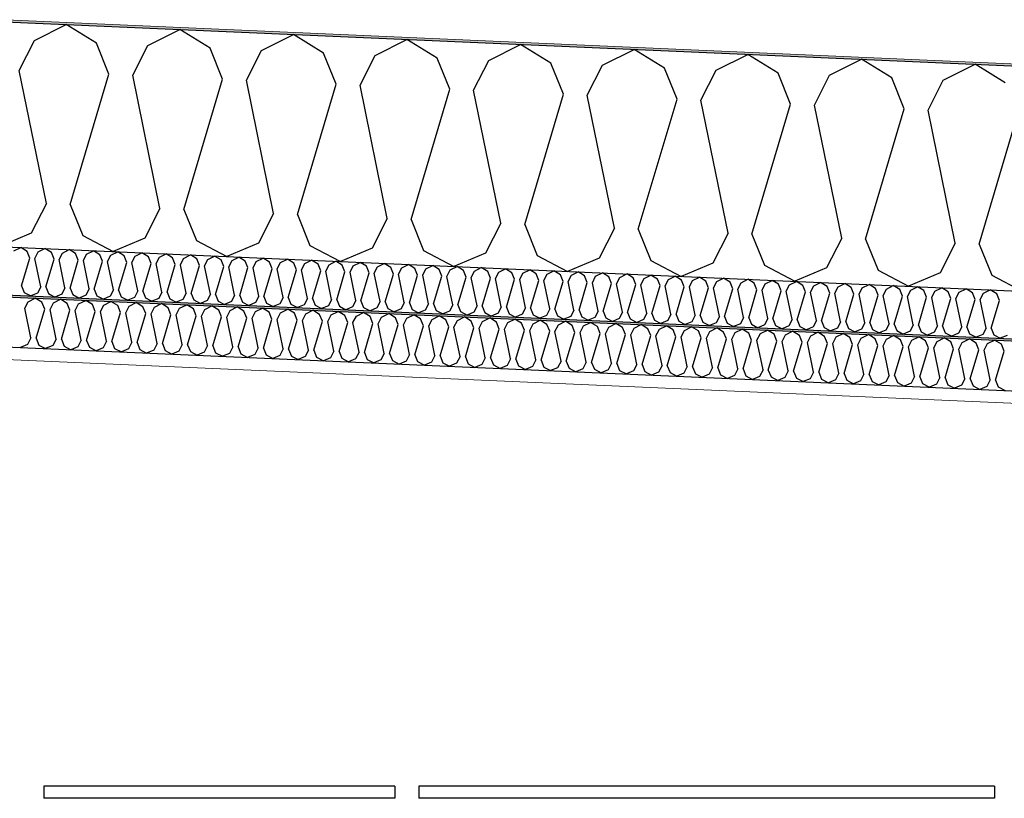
# Model space of a CAD drawing. Header units: millimetres. Extents: x -82116 to -59247, y -2070 to 13065.
# Tile 66 of 73: x -63716 to -62730, y 6114 to 6894. Entities that reach past the tile are written whole.
import ezdxf

# ---------------------------------------------------------------- set-up
doc = ezdxf.new("R2010")
doc.units = ezdxf.units.MM
doc.header["$LTSCALE"] = 0.5
doc.header["$MEASUREMENT"] = 0
doc.linetypes.add('PLINE', pattern=[0])
doc.layers.add('236- Innvendig kledning og overflate(Nye konstruksjoner)', color=7, linetype='Continuous', lineweight=0)
doc.layers.add('262- Taktekking(Nye konstruksjoner)', color=7, linetype='Continuous', lineweight=0)
for name, color, linetype in [('256- Faste himlinger og overflatebehandling (Skravur)(Nye konstruksjoner)', 7, 'Continuous'), ('256- Faste himlinger og overflatebehandling(Nye konstruksjoner)', 7, 'Continuous'), ('257- Systemhimlinger (Skravur)(Nye konstruksjoner)', 7, 'Continuous'), ('257- Systemhimlinger(Nye konstruksjoner)', 7, 'Continuous'), ('261- Primærkonstruksjon (tak)', 7, 'Continuous'), ('261- Primærkonstruksjon (tak) (Skravur)', 7, 'Continuous'), ('262- Taktekking (Skravur)(Nye konstruksjoner)', 7, 'Continuous')]:
    doc.layers.add(name, color=color, linetype=linetype)
pattern_1 = [(0, (0, 0), (0, 43.30127), [0, -25]), (0, (12.5, 21.65), (0, 43.30127), [0, -25])]

# ---------------------------------------------------------------- blocks, each defined once
blk = doc.blocks.new('*X8')
at = {"layer": '261- Primærkonstruksjon (tak) (Skravur)', "linetype": 'PLINE'}
for p, q in [((-63701, 6872.72), (-63669.19, 6888.69)), ((-63638.89, 6870.01), (-63669.19, 6888.69)), ((-63587.29, 6867.75), (-63555.48, 6883.73)), ((-63525.18, 6865.04), (-63555.48, 6883.73)), ((-63473.58, 6862.79), (-63441.77, 6878.76)), ((-63411.47, 6860.08), (-63441.77, 6878.76)), ((-63716.18, 6842.87), (-63701, 6872.72)), ((-63626.36, 6838.95), (-63638.89, 6870.01)), ((-63359.87, 6857.83), (-63328.06, 6873.8)), ((-63297.76, 6855.11), (-63328.06, 6873.8)), ((-63246.16, 6852.86), (-63214.35, 6868.83)), ((-63184.05, 6850.15), (-63214.35, 6868.83)), ((-63602.47, 6837.91), (-63587.29, 6867.75)), ((-63512.65, 6833.99), (-63525.18, 6865.04)), ((-63488.76, 6832.94), (-63473.58, 6862.79)), ((-63398.94, 6829.02), (-63411.47, 6860.08)), ((-63132.45, 6847.9), (-63100.64, 6863.87)), ((-63070.34, 6845.18), (-63100.64, 6863.87)), ((-63018.73, 6842.93), (-62986.93, 6858.91)), ((-62956.63, 6840.22), (-62986.93, 6858.91)), ((-63375.05, 6827.98), (-63359.87, 6857.83)), ((-63285.23, 6824.06), (-63297.76, 6855.11)), ((-63261.34, 6823.02), (-63246.16, 6852.86)), ((-63171.52, 6819.09), (-63184.05, 6850.15)), ((-62905.02, 6837.97), (-62873.22, 6853.94)), ((-62842.92, 6835.25), (-62873.22, 6853.94)), ((-62791.31, 6833), (-62759.51, 6848.98)), ((-62729.21, 6830.29), (-62759.51, 6848.98)), ((-63688.97, 6709.58), (-63716.18, 6842.87)), ((-63665.08, 6708.53), (-63626.36, 6838.95)), ((-63147.63, 6818.05), (-63132.45, 6847.9)), ((-63057.81, 6814.13), (-63070.34, 6845.18)), ((-63033.92, 6813.09), (-63018.73, 6842.93)), ((-62944.1, 6809.16), (-62956.63, 6840.22)), ((-63575.26, 6704.61), (-63602.47, 6837.91)), ((-63551.37, 6703.57), (-63512.65, 6833.99)), ((-63461.55, 6699.65), (-63488.76, 6832.94)), ((-63437.66, 6698.6), (-63398.94, 6829.02)), ((-62920.21, 6808.12), (-62905.02, 6837.97)), ((-62830.39, 6804.2), (-62842.92, 6835.25)), ((-62806.5, 6803.16), (-62791.31, 6833)), ((-63347.84, 6694.68), (-63375.05, 6827.98)), ((-63323.95, 6693.64), (-63285.23, 6824.06)), ((-63234.13, 6689.72), (-63261.34, 6823.02)), ((-63210.24, 6688.67), (-63171.52, 6819.09)), ((-63120.42, 6684.75), (-63147.63, 6818.05)), ((-63096.53, 6683.71), (-63057.81, 6814.13)), ((-63006.71, 6679.79), (-63033.92, 6813.09)), ((-62982.82, 6678.74), (-62944.1, 6809.16)), ((-62893, 6674.82), (-62920.21, 6808.12)), ((-62869.11, 6673.78), (-62830.39, 6804.2)), ((-62779.29, 6669.86), (-62806.5, 6803.16)), ((-62755.4, 6668.81), (-62716.68, 6799.23)), ((-63688.97, 6709.58), (-63704.16, 6679.73)), ((-63665.08, 6708.53), (-63652.56, 6677.48)), ((-63575.26, 6704.61), (-63590.45, 6674.77)), ((-63551.37, 6703.57), (-63538.85, 6672.51)), ((-63461.55, 6699.65), (-63476.74, 6669.8)), ((-63437.66, 6698.6), (-63425.14, 6667.55)), ((-63347.84, 6694.68), (-63363.03, 6664.84)), ((-63323.95, 6693.64), (-63311.43, 6662.58)), ((-63234.13, 6689.72), (-63249.32, 6659.87)), ((-63210.24, 6688.67), (-63197.72, 6657.62)), ((-63120.42, 6684.75), (-63135.61, 6654.91)), ((-63096.53, 6683.71), (-63084.01, 6652.65)), ((-63704.16, 6679.73), (-63735.86, 6666.39)), ((-63652.56, 6677.48), (-63622.15, 6661.43)), ((-63590.45, 6674.77), (-63622.15, 6661.43)), ((-63538.85, 6672.51), (-63508.44, 6656.46)), ((-63006.71, 6679.79), (-63021.9, 6649.94)), ((-62982.82, 6678.74), (-62970.3, 6647.69)), ((-62893, 6674.82), (-62908.19, 6644.98)), ((-62869.11, 6673.78), (-62856.59, 6642.72)), ((-63476.74, 6669.8), (-63508.44, 6656.46)), ((-63425.14, 6667.55), (-63394.73, 6651.5)), ((-63363.03, 6664.84), (-63394.73, 6651.5)), ((-63311.43, 6662.58), (-63281.02, 6646.53)), ((-62779.29, 6669.86), (-62794.48, 6640.01)), ((-62755.4, 6668.81), (-62742.88, 6637.76)), ((-63249.32, 6659.87), (-63281.02, 6646.53)), ((-63197.72, 6657.62), (-63167.3, 6641.57)), ((-63135.61, 6654.91), (-63167.3, 6641.57)), ((-63084.01, 6652.65), (-63053.59, 6636.6)), ((-63021.9, 6649.94), (-63053.59, 6636.6)), ((-62970.3, 6647.69), (-62939.88, 6631.64)), ((-62908.19, 6644.98), (-62939.88, 6631.64)), ((-62856.59, 6642.72), (-62826.17, 6626.67)), ((-62794.48, 6640.01), (-62826.17, 6626.67)), ((-62742.88, 6637.76), (-62712.46, 6621.71))]:
    blk.add_line(p, q, dxfattribs=at)
blk = doc.blocks.new('*X19')
at = {"layer": '256- Faste himlinger og overflatebehandling (Skravur)(Nye konstruksjoner)', "linetype": 'PLINE'}
for p, q in [((-63707.2, 6611.23), (-63700.13, 6614.78)), ((-63693.4, 6610.63), (-63700.13, 6614.78)), ((-63681.93, 6610.13), (-63674.86, 6613.68)), ((-63668.13, 6609.53), (-63674.86, 6613.68)), ((-63656.66, 6609.03), (-63649.6, 6612.58)), ((-63642.86, 6608.42), (-63649.6, 6612.58)), ((-63710.58, 6604.6), (-63707.2, 6611.23)), ((-63704.53, 6574.98), (-63710.58, 6604.6)), ((-63699.22, 6574.75), (-63690.62, 6603.73)), ((-63690.62, 6603.73), (-63693.4, 6610.63)), ((-63685.31, 6603.5), (-63681.93, 6610.13)), ((-63679.26, 6573.88), (-63685.31, 6603.5)), ((-63673.95, 6573.64), (-63665.35, 6602.63)), ((-63665.35, 6602.63), (-63668.13, 6609.53)), ((-63660.04, 6602.39), (-63656.66, 6609.03)), ((-63653.99, 6572.77), (-63660.04, 6602.39)), ((-63640.08, 6601.52), (-63642.86, 6608.42)), ((-63634.77, 6601.29), (-63631.4, 6607.92)), ((-63631.4, 6607.92), (-63624.33, 6611.47)), ((-63617.59, 6607.32), (-63624.33, 6611.47)), ((-63614.81, 6600.42), (-63617.59, 6607.32)), ((-63609.5, 6600.19), (-63606.13, 6606.82)), ((-63606.13, 6606.82), (-63599.06, 6610.37)), ((-63592.33, 6606.22), (-63599.06, 6610.37)), ((-63589.54, 6599.32), (-63592.33, 6606.22)), ((-63584.23, 6599.08), (-63580.86, 6605.72)), ((-63580.86, 6605.72), (-63573.79, 6609.27)), ((-63567.06, 6605.11), (-63573.79, 6609.27)), ((-63564.27, 6598.21), (-63567.06, 6605.11)), ((-63558.96, 6597.98), (-63555.59, 6604.61)), ((-63555.59, 6604.61), (-63548.52, 6608.16)), ((-63541.79, 6604.01), (-63548.52, 6608.16)), ((-63539, 6597.11), (-63541.79, 6604.01)), ((-63533.69, 6596.88), (-63530.32, 6603.51)), ((-63530.32, 6603.51), (-63523.25, 6607.06)), ((-63516.52, 6602.91), (-63523.25, 6607.06)), ((-63513.73, 6596.01), (-63516.52, 6602.91)), ((-63508.43, 6595.77), (-63505.05, 6602.41)), ((-63505.05, 6602.41), (-63497.98, 6605.96)), ((-63491.25, 6601.8), (-63497.98, 6605.96)), ((-63479.78, 6601.3), (-63472.71, 6604.85)), ((-63465.98, 6600.7), (-63472.71, 6604.85)), ((-63454.51, 6600.2), (-63447.44, 6603.75)), ((-63440.71, 6599.6), (-63447.44, 6603.75)), ((-63429.24, 6599.1), (-63422.18, 6602.65)), ((-63415.44, 6598.49), (-63422.18, 6602.65)), ((-63648.68, 6572.54), (-63640.08, 6601.52)), ((-63628.72, 6571.67), (-63634.77, 6601.29)), ((-63623.41, 6571.44), (-63614.81, 6600.42)), ((-63603.45, 6570.57), (-63609.5, 6600.19)), ((-63598.15, 6570.33), (-63589.54, 6599.32)), ((-63578.19, 6569.46), (-63584.23, 6599.08)), ((-63572.88, 6569.23), (-63564.27, 6598.21)), ((-63552.92, 6568.36), (-63558.96, 6597.98)), ((-63547.61, 6568.13), (-63539, 6597.11)), ((-63527.65, 6567.26), (-63533.69, 6596.88)), ((-63522.34, 6567.02), (-63513.73, 6596.01)), ((-63502.38, 6566.15), (-63508.43, 6595.77)), ((-63497.07, 6565.92), (-63488.47, 6594.9)), ((-63488.47, 6594.9), (-63491.25, 6601.8)), ((-63483.16, 6594.67), (-63479.78, 6601.3)), ((-63477.11, 6565.05), (-63483.16, 6594.67)), ((-63471.8, 6564.82), (-63463.2, 6593.8)), ((-63463.2, 6593.8), (-63465.98, 6600.7)), ((-63457.89, 6593.57), (-63454.51, 6600.2)), ((-63451.84, 6563.95), (-63457.89, 6593.57)), ((-63446.53, 6563.71), (-63437.93, 6592.7)), ((-63437.93, 6592.7), (-63440.71, 6599.6)), ((-63432.62, 6592.46), (-63429.24, 6599.1)), ((-63412.66, 6591.59), (-63415.44, 6598.49)), ((-63407.35, 6591.36), (-63403.98, 6597.99)), ((-63403.98, 6597.99), (-63396.91, 6601.54)), ((-63390.17, 6597.39), (-63396.91, 6601.54)), ((-63387.39, 6590.49), (-63390.17, 6597.39)), ((-63382.08, 6590.26), (-63378.71, 6596.89)), ((-63378.71, 6596.89), (-63371.64, 6600.44)), ((-63364.9, 6596.29), (-63371.64, 6600.44)), ((-63362.12, 6589.39), (-63364.9, 6596.29)), ((-63356.81, 6589.15), (-63353.44, 6595.79)), ((-63353.44, 6595.79), (-63346.37, 6599.34)), ((-63339.64, 6595.18), (-63346.37, 6599.34)), ((-63336.85, 6588.28), (-63339.64, 6595.18)), ((-63331.54, 6588.05), (-63328.17, 6594.68)), ((-63328.17, 6594.68), (-63321.1, 6598.23)), ((-63314.37, 6594.08), (-63321.1, 6598.23)), ((-63311.58, 6587.18), (-63314.37, 6594.08)), ((-63306.27, 6586.95), (-63302.9, 6593.58)), ((-63302.9, 6593.58), (-63295.83, 6597.13)), ((-63289.1, 6592.98), (-63295.83, 6597.13)), ((-63286.31, 6586.08), (-63289.1, 6592.98)), ((-63277.63, 6592.48), (-63270.56, 6596.03)), ((-63263.83, 6591.87), (-63270.56, 6596.03)), ((-63252.36, 6591.37), (-63245.29, 6594.92)), ((-63238.56, 6590.77), (-63245.29, 6594.92)), ((-63227.09, 6590.27), (-63220.02, 6593.82)), ((-63213.29, 6589.67), (-63220.02, 6593.82)), ((-63201.82, 6589.17), (-63194.75, 6592.72)), ((-63188.02, 6588.57), (-63194.75, 6592.72)), ((-63426.57, 6562.84), (-63432.62, 6592.46)), ((-63421.26, 6562.61), (-63412.66, 6591.59)), ((-63401.3, 6561.74), (-63407.35, 6591.36)), ((-63395.99, 6561.51), (-63387.39, 6590.49)), ((-63376.03, 6560.64), (-63382.08, 6590.26)), ((-63370.73, 6560.4), (-63362.12, 6589.39)), ((-63350.77, 6559.53), (-63356.81, 6589.15)), ((-63345.46, 6559.3), (-63336.85, 6588.28)), ((-63325.5, 6558.43), (-63331.54, 6588.05)), ((-63320.19, 6558.2), (-63311.58, 6587.18)), ((-63300.23, 6557.33), (-63306.27, 6586.95)), ((-63294.92, 6557.09), (-63286.31, 6586.08)), ((-63281.01, 6585.85), (-63277.63, 6592.48)), ((-63274.96, 6556.22), (-63281.01, 6585.85)), ((-63269.65, 6555.99), (-63261.05, 6584.97)), ((-63261.05, 6584.97), (-63263.83, 6591.87)), ((-63255.74, 6584.74), (-63252.36, 6591.37)), ((-63249.69, 6555.12), (-63255.74, 6584.74)), ((-63244.38, 6554.89), (-63235.78, 6583.87)), ((-63235.78, 6583.87), (-63238.56, 6590.77)), ((-63230.47, 6583.64), (-63227.09, 6590.27)), ((-63224.42, 6554.02), (-63230.47, 6583.64)), ((-63219.11, 6553.78), (-63210.51, 6582.77)), ((-63210.51, 6582.77), (-63213.29, 6589.67)), ((-63205.2, 6582.54), (-63201.82, 6589.17)), ((-63185.24, 6581.66), (-63188.02, 6588.57)), ((-63179.93, 6581.43), (-63176.55, 6588.06)), ((-63176.55, 6588.06), (-63169.49, 6591.61)), ((-63162.75, 6587.46), (-63169.49, 6591.61)), ((-63159.97, 6580.56), (-63162.75, 6587.46)), ((-63154.66, 6580.33), (-63151.29, 6586.96)), ((-63151.29, 6586.96), (-63144.22, 6590.51)), ((-63137.48, 6586.36), (-63144.22, 6590.51)), ((-63134.7, 6579.46), (-63137.48, 6586.36)), ((-63129.39, 6579.23), (-63126.02, 6585.86)), ((-63126.02, 6585.86), (-63118.95, 6589.41)), ((-63112.22, 6585.26), (-63118.95, 6589.41)), ((-63109.43, 6578.35), (-63112.22, 6585.26)), ((-63104.12, 6578.12), (-63100.75, 6584.75)), ((-63100.75, 6584.75), (-63093.68, 6588.3)), ((-63086.95, 6584.15), (-63093.68, 6588.3)), ((-63084.16, 6577.25), (-63086.95, 6584.15)), ((-63078.85, 6577.02), (-63075.48, 6583.65)), ((-63075.48, 6583.65), (-63068.41, 6587.2)), ((-63061.68, 6583.05), (-63068.41, 6587.2)), ((-63058.89, 6576.15), (-63061.68, 6583.05)), ((-63050.21, 6582.55), (-63043.14, 6586.1)), ((-63036.41, 6581.95), (-63043.14, 6586.1)), ((-63024.94, 6581.44), (-63017.87, 6584.99)), ((-63011.14, 6580.84), (-63017.87, 6584.99)), ((-62999.67, 6580.34), (-62992.6, 6583.89)), ((-62985.87, 6579.74), (-62992.6, 6583.89)), ((-62974.4, 6579.24), (-62967.33, 6582.79)), ((-62960.6, 6578.64), (-62967.33, 6582.79)), ((-63704.53, 6574.98), (-63707.91, 6568.35)), ((-63699.22, 6574.75), (-63696.44, 6567.85)), ((-63679.26, 6573.88), (-63682.64, 6567.24)), ((-63673.95, 6573.64), (-63671.17, 6566.74)), ((-63199.15, 6552.91), (-63205.2, 6582.54)), ((-63193.84, 6552.68), (-63185.24, 6581.66)), ((-63173.88, 6551.81), (-63179.93, 6581.43)), ((-63168.57, 6551.58), (-63159.97, 6580.56)), ((-63148.61, 6550.71), (-63154.66, 6580.33)), ((-63143.31, 6550.48), (-63134.7, 6579.46)), ((-63123.35, 6549.6), (-63129.39, 6579.23)), ((-63118.04, 6549.37), (-63109.43, 6578.35)), ((-63098.08, 6548.5), (-63104.12, 6578.12)), ((-63092.77, 6548.27), (-63084.16, 6577.25)), ((-63072.81, 6547.4), (-63078.85, 6577.02)), ((-63067.5, 6547.17), (-63058.89, 6576.15)), ((-63053.58, 6575.92), (-63050.21, 6582.55)), ((-63047.54, 6546.29), (-63053.58, 6575.92)), ((-63042.23, 6546.06), (-63033.62, 6575.04)), ((-63033.62, 6575.04), (-63036.41, 6581.95)), ((-63028.32, 6574.81), (-63024.94, 6581.44)), ((-63022.27, 6545.19), (-63028.32, 6574.81)), ((-63016.96, 6544.96), (-63008.36, 6573.94)), ((-63008.36, 6573.94), (-63011.14, 6580.84)), ((-63003.05, 6573.71), (-62999.67, 6580.34)), ((-62997, 6544.09), (-63003.05, 6573.71)), ((-62991.69, 6543.86), (-62983.09, 6572.84)), ((-62983.09, 6572.84), (-62985.87, 6579.74)), ((-62977.78, 6572.61), (-62974.4, 6579.24)), ((-62957.82, 6571.73), (-62960.6, 6578.64)), ((-62952.51, 6571.5), (-62949.13, 6578.13)), ((-62949.13, 6578.13), (-62942.07, 6581.68)), ((-62935.33, 6577.53), (-62942.07, 6581.68)), ((-62932.55, 6570.63), (-62935.33, 6577.53)), ((-62927.24, 6570.4), (-62923.87, 6577.03)), ((-62923.87, 6577.03), (-62916.8, 6580.58)), ((-62910.06, 6576.43), (-62916.8, 6580.58)), ((-62907.28, 6569.53), (-62910.06, 6576.43)), ((-62901.97, 6569.3), (-62898.6, 6575.93)), ((-62898.6, 6575.93), (-62891.53, 6579.48)), ((-62884.8, 6575.33), (-62891.53, 6579.48)), ((-62882.01, 6568.42), (-62884.8, 6575.33)), ((-62876.7, 6568.19), (-62873.33, 6574.83)), ((-62873.33, 6574.83), (-62866.26, 6578.38)), ((-62859.53, 6574.22), (-62866.26, 6578.38)), ((-62856.74, 6567.32), (-62859.53, 6574.22)), ((-62851.43, 6567.09), (-62848.06, 6573.72)), ((-62848.06, 6573.72), (-62840.99, 6577.27)), ((-62834.26, 6573.12), (-62840.99, 6577.27)), ((-62831.47, 6566.22), (-62834.26, 6573.12)), ((-62822.79, 6572.62), (-62815.72, 6576.17)), ((-62808.99, 6572.02), (-62815.72, 6576.17)), ((-62797.52, 6571.52), (-62790.45, 6575.07)), ((-62783.72, 6570.91), (-62790.45, 6575.07)), ((-62772.25, 6570.41), (-62765.18, 6573.96)), ((-62758.45, 6569.81), (-62765.18, 6573.96)), ((-62746.98, 6569.31), (-62739.91, 6572.86)), ((-62733.18, 6568.71), (-62739.91, 6572.86)), ((-63715.66, 6565.76), (-63714.95, 6565.38)), ((-63707.91, 6568.35), (-63714.95, 6565.38)), ((-63696.44, 6567.85), (-63689.68, 6564.28)), ((-63682.64, 6567.24), (-63689.68, 6564.28)), ((-63671.17, 6566.74), (-63664.41, 6563.18)), ((-63657.37, 6566.14), (-63664.41, 6563.18)), ((-63653.99, 6572.77), (-63657.37, 6566.14)), ((-63648.68, 6572.54), (-63645.9, 6565.64)), ((-63645.9, 6565.64), (-63639.14, 6562.07)), ((-63632.1, 6565.04), (-63639.14, 6562.07)), ((-63628.72, 6571.67), (-63632.1, 6565.04)), ((-63623.41, 6571.44), (-63620.63, 6564.54)), ((-63620.63, 6564.54), (-63613.87, 6560.97)), ((-63606.83, 6563.93), (-63613.87, 6560.97)), ((-63603.45, 6570.57), (-63606.83, 6563.93)), ((-63598.15, 6570.33), (-63595.36, 6563.43)), ((-63595.36, 6563.43), (-63588.6, 6559.87)), ((-63578.19, 6569.46), (-63581.56, 6562.83)), ((-63572.88, 6569.23), (-63570.09, 6562.33)), ((-63552.92, 6568.36), (-63556.29, 6561.73)), ((-63547.61, 6568.13), (-63544.82, 6561.23)), ((-63527.65, 6567.26), (-63531.02, 6560.62)), ((-63522.34, 6567.02), (-63519.56, 6560.12)), ((-63502.38, 6566.15), (-63505.75, 6559.52)), ((-63497.07, 6565.92), (-63494.29, 6559.02)), ((-63477.11, 6565.05), (-63480.49, 6558.42)), ((-63471.8, 6564.82), (-63469.02, 6557.92)), ((-63451.84, 6563.95), (-63455.22, 6557.31)), ((-63446.53, 6563.71), (-63443.75, 6556.81)), ((-62971.73, 6542.98), (-62977.78, 6572.61)), ((-62966.42, 6542.75), (-62957.82, 6571.73)), ((-62946.46, 6541.88), (-62952.51, 6571.5)), ((-62941.15, 6541.65), (-62932.55, 6570.63)), ((-62921.19, 6540.78), (-62927.24, 6570.4)), ((-62915.89, 6540.55), (-62907.28, 6569.53)), ((-62895.93, 6539.67), (-62901.97, 6569.3)), ((-62890.62, 6539.44), (-62882.01, 6568.42)), ((-62870.66, 6538.57), (-62876.7, 6568.19)), ((-62865.35, 6538.34), (-62856.74, 6567.32)), ((-62845.39, 6537.47), (-62851.43, 6567.09)), ((-62840.08, 6537.24), (-62831.47, 6566.22)), ((-62826.16, 6565.99), (-62822.79, 6572.62)), ((-62820.12, 6536.36), (-62826.16, 6565.99)), ((-62814.81, 6536.13), (-62806.2, 6565.11)), ((-62806.2, 6565.11), (-62808.99, 6572.02)), ((-62800.9, 6564.88), (-62797.52, 6571.52)), ((-62794.85, 6535.26), (-62800.9, 6564.88)), ((-62789.54, 6535.03), (-62780.94, 6564.01)), ((-62780.94, 6564.01), (-62783.72, 6570.91)), ((-62775.63, 6563.78), (-62772.25, 6570.41)), ((-62769.58, 6534.16), (-62775.63, 6563.78)), ((-62755.67, 6562.91), (-62758.45, 6569.81)), ((-62750.36, 6562.68), (-62746.98, 6569.31)), ((-62730.4, 6561.81), (-62733.18, 6568.71)), ((-63581.56, 6562.83), (-63588.6, 6559.87)), ((-63570.09, 6562.33), (-63563.34, 6558.76)), ((-63556.29, 6561.73), (-63563.34, 6558.76)), ((-63544.82, 6561.23), (-63538.07, 6557.66)), ((-63531.02, 6560.62), (-63538.07, 6557.66)), ((-63519.56, 6560.12), (-63512.8, 6556.56)), ((-63505.75, 6559.52), (-63512.8, 6556.56)), ((-63494.29, 6559.02), (-63487.53, 6555.45)), ((-63480.49, 6558.42), (-63487.53, 6555.45)), ((-63469.02, 6557.92), (-63462.26, 6554.35)), ((-63455.22, 6557.31), (-63462.26, 6554.35)), ((-63443.75, 6556.81), (-63436.99, 6553.25)), ((-63429.95, 6556.21), (-63436.99, 6553.25)), ((-63426.57, 6562.84), (-63429.95, 6556.21)), ((-63421.26, 6562.61), (-63418.48, 6555.71)), ((-63418.48, 6555.71), (-63411.72, 6552.14)), ((-63404.68, 6555.11), (-63411.72, 6552.14)), ((-63401.3, 6561.74), (-63404.68, 6555.11)), ((-63395.99, 6561.51), (-63393.21, 6554.61)), ((-63393.21, 6554.61), (-63386.45, 6551.04)), ((-63379.41, 6554), (-63386.45, 6551.04)), ((-63376.03, 6560.64), (-63379.41, 6554)), ((-63370.73, 6560.4), (-63367.94, 6553.5)), ((-63367.94, 6553.5), (-63361.18, 6549.94)), ((-63350.77, 6559.53), (-63354.14, 6552.9)), ((-63345.46, 6559.3), (-63342.67, 6552.4)), ((-63325.5, 6558.43), (-63328.87, 6551.8)), ((-63320.19, 6558.2), (-63317.4, 6551.3)), ((-63300.23, 6557.33), (-63303.6, 6550.69)), ((-63294.92, 6557.09), (-63292.14, 6550.19)), ((-63274.96, 6556.22), (-63278.33, 6549.59)), ((-63269.65, 6555.99), (-63266.87, 6549.09)), ((-63249.69, 6555.12), (-63253.06, 6548.49)), ((-63244.38, 6554.89), (-63241.6, 6547.99)), ((-63224.42, 6554.02), (-63227.8, 6547.38)), ((-63219.11, 6553.78), (-63216.33, 6546.88)), ((-62764.27, 6533.93), (-62755.67, 6562.91)), ((-62744.31, 6533.05), (-62750.36, 6562.68)), ((-62739, 6532.82), (-62730.4, 6561.81)), ((-63354.14, 6552.9), (-63361.18, 6549.94)), ((-63342.67, 6552.4), (-63335.91, 6548.83)), ((-63328.87, 6551.8), (-63335.91, 6548.83)), ((-63317.4, 6551.3), (-63310.65, 6547.73)), ((-63303.6, 6550.69), (-63310.65, 6547.73)), ((-63292.14, 6550.19), (-63285.38, 6546.63)), ((-63278.33, 6549.59), (-63285.38, 6546.63)), ((-63266.87, 6549.09), (-63260.11, 6545.52)), ((-63253.06, 6548.49), (-63260.11, 6545.52)), ((-63241.6, 6547.99), (-63234.84, 6544.42)), ((-63227.8, 6547.38), (-63234.84, 6544.42)), ((-63216.33, 6546.88), (-63209.57, 6543.32)), ((-63202.53, 6546.28), (-63209.57, 6543.32)), ((-63199.15, 6552.91), (-63202.53, 6546.28)), ((-63193.84, 6552.68), (-63191.06, 6545.78)), ((-63191.06, 6545.78), (-63184.3, 6542.21)), ((-63177.26, 6545.18), (-63184.3, 6542.21)), ((-63173.88, 6551.81), (-63177.26, 6545.18)), ((-63168.57, 6551.58), (-63165.79, 6544.68)), ((-63165.79, 6544.68), (-63159.03, 6541.11)), ((-63151.99, 6544.07), (-63159.03, 6541.11)), ((-63148.61, 6550.71), (-63151.99, 6544.07)), ((-63143.31, 6550.48), (-63140.52, 6543.57)), ((-63140.52, 6543.57), (-63133.76, 6540.01)), ((-63123.35, 6549.6), (-63126.72, 6542.97)), ((-63118.04, 6549.37), (-63115.25, 6542.47)), ((-63098.08, 6548.5), (-63101.45, 6541.87)), ((-63092.77, 6548.27), (-63089.98, 6541.37)), ((-63072.81, 6547.4), (-63076.18, 6540.76)), ((-63067.5, 6547.17), (-63064.71, 6540.26)), ((-63047.54, 6546.29), (-63050.91, 6539.66)), ((-63042.23, 6546.06), (-63039.45, 6539.16)), ((-63022.27, 6545.19), (-63025.64, 6538.56)), ((-63016.96, 6544.96), (-63014.18, 6538.06)), ((-62997, 6544.09), (-63000.38, 6537.45)), ((-62991.69, 6543.86), (-62988.91, 6536.95)), ((-63126.72, 6542.97), (-63133.76, 6540.01)), ((-63115.25, 6542.47), (-63108.49, 6538.9)), ((-63101.45, 6541.87), (-63108.49, 6538.9)), ((-63089.98, 6541.37), (-63083.23, 6537.8)), ((-63076.18, 6540.76), (-63083.23, 6537.8)), ((-63064.71, 6540.26), (-63057.96, 6536.7)), ((-63050.91, 6539.66), (-63057.96, 6536.7)), ((-63039.45, 6539.16), (-63032.69, 6535.59)), ((-63025.64, 6538.56), (-63032.69, 6535.59)), ((-63014.18, 6538.06), (-63007.42, 6534.49)), ((-63000.38, 6537.45), (-63007.42, 6534.49)), ((-62988.91, 6536.95), (-62982.15, 6533.39)), ((-62975.11, 6536.35), (-62982.15, 6533.39)), ((-62971.73, 6542.98), (-62975.11, 6536.35)), ((-62966.42, 6542.75), (-62963.64, 6535.85)), ((-62963.64, 6535.85), (-62956.88, 6532.28)), ((-62949.84, 6535.25), (-62956.88, 6532.28)), ((-62946.46, 6541.88), (-62949.84, 6535.25)), ((-62941.15, 6541.65), (-62938.37, 6534.75)), ((-62938.37, 6534.75), (-62931.61, 6531.18)), ((-62924.57, 6534.15), (-62931.61, 6531.18)), ((-62921.19, 6540.78), (-62924.57, 6534.15)), ((-62915.89, 6540.55), (-62913.1, 6533.64)), ((-62913.1, 6533.64), (-62906.34, 6530.08)), ((-62895.93, 6539.67), (-62899.3, 6533.04)), ((-62890.62, 6539.44), (-62887.83, 6532.54)), ((-62870.66, 6538.57), (-62874.03, 6531.94)), ((-62865.35, 6538.34), (-62862.56, 6531.44)), ((-62845.39, 6537.47), (-62848.76, 6530.84)), ((-62840.08, 6537.24), (-62837.29, 6530.33)), ((-62820.12, 6536.36), (-62823.49, 6529.73)), ((-62814.81, 6536.13), (-62812.03, 6529.23)), ((-62794.85, 6535.26), (-62798.22, 6528.63)), ((-62789.54, 6535.03), (-62786.76, 6528.13)), ((-62769.58, 6534.16), (-62772.96, 6527.53)), ((-62764.27, 6533.93), (-62761.49, 6527.02)), ((-62899.3, 6533.04), (-62906.34, 6530.08)), ((-62887.83, 6532.54), (-62881.07, 6528.97)), ((-62874.03, 6531.94), (-62881.07, 6528.97)), ((-62862.56, 6531.44), (-62855.81, 6527.87)), ((-62848.76, 6530.84), (-62855.81, 6527.87)), ((-62837.29, 6530.33), (-62830.54, 6526.77)), ((-62823.49, 6529.73), (-62830.54, 6526.77)), ((-62812.03, 6529.23), (-62805.27, 6525.66)), ((-62798.22, 6528.63), (-62805.27, 6525.66)), ((-62786.76, 6528.13), (-62780, 6524.56)), ((-62772.96, 6527.53), (-62780, 6524.56)), ((-62761.49, 6527.02), (-62754.73, 6523.46)), ((-62747.69, 6526.42), (-62754.73, 6523.46)), ((-62744.31, 6533.05), (-62747.69, 6526.42)), ((-62739, 6532.82), (-62736.22, 6525.92)), ((-62736.22, 6525.92), (-62729.46, 6522.35))]:
    blk.add_line(p, q, dxfattribs=at)
blk = doc.blocks.new('*X20')
at = {"layer": '256- Faste himlinger og overflatebehandling (Skravur)(Nye konstruksjoner)', "linetype": 'PLINE'}
for p, q in [((-63721.42, 6662.06), (-63714.63, 6665.46)), ((-63708.17, 6661.48), (-63714.63, 6665.46)), ((-63705.49, 6654.85), (-63708.17, 6661.48)), ((-63697.16, 6661), (-63690.37, 6664.4)), ((-63683.91, 6660.42), (-63690.37, 6664.4)), ((-63672.9, 6659.94), (-63666.11, 6663.35)), ((-63659.65, 6659.36), (-63666.11, 6663.35)), ((-63648.64, 6658.88), (-63641.86, 6662.29)), ((-63635.39, 6658.3), (-63641.86, 6662.29)), ((-63713.75, 6627.03), (-63705.49, 6654.85)), ((-63700.4, 6654.63), (-63697.16, 6661)), ((-63694.59, 6626.19), (-63700.4, 6654.63)), ((-63689.5, 6625.97), (-63681.24, 6653.79)), ((-63681.24, 6653.79), (-63683.91, 6660.42)), ((-63676.14, 6653.57), (-63672.9, 6659.94)), ((-63670.33, 6625.13), (-63676.14, 6653.57)), ((-63665.24, 6624.91), (-63656.98, 6652.73)), ((-63656.98, 6652.73), (-63659.65, 6659.36)), ((-63651.88, 6652.51), (-63648.64, 6658.88)), ((-63646.08, 6624.07), (-63651.88, 6652.51)), ((-63640.98, 6623.85), (-63632.72, 6651.67)), ((-63632.72, 6651.67), (-63635.39, 6658.3)), ((-63627.62, 6651.45), (-63624.38, 6657.82)), ((-63624.38, 6657.82), (-63617.6, 6661.23)), ((-63611.13, 6657.24), (-63617.6, 6661.23)), ((-63608.46, 6650.62), (-63611.13, 6657.24)), ((-63603.36, 6650.39), (-63600.13, 6656.76)), ((-63600.13, 6656.76), (-63593.34, 6660.17)), ((-63586.88, 6656.18), (-63593.34, 6660.17)), ((-63584.2, 6649.56), (-63586.88, 6656.18)), ((-63579.11, 6649.33), (-63575.87, 6655.7)), ((-63575.87, 6655.7), (-63569.08, 6659.11)), ((-63562.62, 6655.12), (-63569.08, 6659.11)), ((-63559.95, 6648.5), (-63562.62, 6655.12)), ((-63554.85, 6648.27), (-63551.61, 6654.64)), ((-63551.61, 6654.64), (-63544.82, 6658.05)), ((-63538.36, 6654.06), (-63544.82, 6658.05)), ((-63535.69, 6647.44), (-63538.36, 6654.06)), ((-63530.59, 6647.22), (-63527.35, 6653.58)), ((-63527.35, 6653.58), (-63520.56, 6656.99)), ((-63514.1, 6653), (-63520.56, 6656.99)), ((-63511.43, 6646.38), (-63514.1, 6653)), ((-63506.33, 6646.16), (-63503.09, 6652.52)), ((-63503.09, 6652.52), (-63496.31, 6655.93)), ((-63489.84, 6651.94), (-63496.31, 6655.93)), ((-63487.17, 6645.32), (-63489.84, 6651.94)), ((-63478.83, 6651.46), (-63472.05, 6654.87)), ((-63465.58, 6650.89), (-63472.05, 6654.87)), ((-63454.58, 6650.41), (-63447.79, 6653.81)), ((-63441.33, 6649.83), (-63447.79, 6653.81)), ((-63430.32, 6649.35), (-63423.53, 6652.75)), ((-63417.07, 6648.77), (-63423.53, 6652.75)), ((-63406.06, 6648.29), (-63399.27, 6651.69)), ((-63392.81, 6647.71), (-63399.27, 6651.69)), ((-63621.82, 6623.01), (-63627.62, 6651.45)), ((-63616.72, 6622.79), (-63608.46, 6650.62)), ((-63597.56, 6621.96), (-63603.36, 6650.39)), ((-63592.46, 6621.73), (-63584.2, 6649.56)), ((-63573.3, 6620.9), (-63579.11, 6649.33)), ((-63568.21, 6620.67), (-63559.95, 6648.5)), ((-63549.04, 6619.84), (-63554.85, 6648.27)), ((-63543.95, 6619.61), (-63535.69, 6647.44)), ((-63524.79, 6618.78), (-63530.59, 6647.22)), ((-63519.69, 6618.56), (-63511.43, 6646.38)), ((-63500.53, 6617.72), (-63506.33, 6646.16)), ((-63495.43, 6617.5), (-63487.17, 6645.32)), ((-63482.07, 6645.1), (-63478.83, 6651.46)), ((-63476.27, 6616.66), (-63482.07, 6645.1)), ((-63471.17, 6616.44), (-63462.91, 6644.26)), ((-63462.91, 6644.26), (-63465.58, 6650.89)), ((-63457.82, 6644.04), (-63454.58, 6650.41)), ((-63452.01, 6615.6), (-63457.82, 6644.04)), ((-63446.91, 6615.38), (-63438.65, 6643.2)), ((-63438.65, 6643.2), (-63441.33, 6649.83)), ((-63433.56, 6642.98), (-63430.32, 6649.35)), ((-63427.75, 6614.54), (-63433.56, 6642.98)), ((-63422.66, 6614.32), (-63414.4, 6642.14)), ((-63414.4, 6642.14), (-63417.07, 6648.77)), ((-63409.3, 6641.92), (-63406.06, 6648.29)), ((-63403.5, 6613.48), (-63409.3, 6641.92)), ((-63390.14, 6641.08), (-63392.81, 6647.71)), ((-63385.04, 6640.86), (-63381.8, 6647.23)), ((-63381.8, 6647.23), (-63375.02, 6650.64)), ((-63368.55, 6646.65), (-63375.02, 6650.64)), ((-63365.88, 6640.02), (-63368.55, 6646.65)), ((-63360.78, 6639.8), (-63357.54, 6646.17)), ((-63357.54, 6646.17), (-63350.76, 6649.58)), ((-63344.29, 6645.59), (-63350.76, 6649.58)), ((-63341.62, 6638.96), (-63344.29, 6645.59)), ((-63336.53, 6638.74), (-63333.29, 6645.11)), ((-63333.29, 6645.11), (-63326.5, 6648.52)), ((-63320.04, 6644.53), (-63326.5, 6648.52)), ((-63317.36, 6637.91), (-63320.04, 6644.53)), ((-63312.27, 6637.68), (-63309.03, 6644.05)), ((-63309.03, 6644.05), (-63302.24, 6647.46)), ((-63295.78, 6643.47), (-63302.24, 6647.46)), ((-63293.11, 6636.85), (-63295.78, 6643.47)), ((-63288.01, 6636.62), (-63284.77, 6642.99)), ((-63284.77, 6642.99), (-63277.98, 6646.4)), ((-63271.52, 6642.41), (-63277.98, 6646.4)), ((-63268.85, 6635.79), (-63271.52, 6642.41)), ((-63263.75, 6635.56), (-63260.51, 6641.93)), ((-63260.51, 6641.93), (-63253.72, 6645.34)), ((-63247.26, 6641.35), (-63253.72, 6645.34)), ((-63236.25, 6640.87), (-63229.47, 6644.28)), ((-63223, 6640.29), (-63229.47, 6644.28)), ((-63211.99, 6639.81), (-63205.21, 6643.22)), ((-63198.75, 6639.24), (-63205.21, 6643.22)), ((-63187.74, 6638.75), (-63180.95, 6642.16)), ((-63174.49, 6638.18), (-63180.95, 6642.16)), ((-63398.4, 6613.26), (-63390.14, 6641.08)), ((-63379.24, 6612.42), (-63385.04, 6640.86)), ((-63374.14, 6612.2), (-63365.88, 6640.02)), ((-63354.98, 6611.36), (-63360.78, 6639.8)), ((-63349.88, 6611.14), (-63341.62, 6638.96)), ((-63330.72, 6610.31), (-63336.53, 6638.74)), ((-63325.62, 6610.08), (-63317.36, 6637.91)), ((-63306.46, 6609.25), (-63312.27, 6637.68)), ((-63301.37, 6609.02), (-63293.11, 6636.85)), ((-63282.2, 6608.19), (-63288.01, 6636.62)), ((-63277.11, 6607.96), (-63268.85, 6635.79)), ((-63257.95, 6607.13), (-63263.75, 6635.56)), ((-63252.85, 6606.91), (-63244.59, 6634.73)), ((-63244.59, 6634.73), (-63247.26, 6641.35)), ((-63239.49, 6634.51), (-63236.25, 6640.87)), ((-63233.69, 6606.07), (-63239.49, 6634.51)), ((-63228.59, 6605.85), (-63220.33, 6633.67)), ((-63220.33, 6633.67), (-63223, 6640.29)), ((-63215.23, 6633.45), (-63211.99, 6639.81)), ((-63209.43, 6605.01), (-63215.23, 6633.45)), ((-63204.33, 6604.79), (-63196.07, 6632.61)), ((-63196.07, 6632.61), (-63198.75, 6639.24)), ((-63190.98, 6632.39), (-63187.74, 6638.75)), ((-63185.17, 6603.95), (-63190.98, 6632.39)), ((-63171.81, 6631.55), (-63174.49, 6638.18)), ((-63166.72, 6631.33), (-63163.48, 6637.7)), ((-63163.48, 6637.7), (-63156.69, 6641.1)), ((-63150.23, 6637.12), (-63156.69, 6641.1)), ((-63147.56, 6630.49), (-63150.23, 6637.12)), ((-63142.46, 6630.27), (-63139.22, 6636.64)), ((-63139.22, 6636.64), (-63132.43, 6640.04)), ((-63125.97, 6636.06), (-63132.43, 6640.04)), ((-63123.3, 6629.43), (-63125.97, 6636.06)), ((-63118.2, 6629.21), (-63114.96, 6635.58)), ((-63114.96, 6635.58), (-63108.18, 6638.98)), ((-63101.71, 6635), (-63108.18, 6638.98)), ((-63099.04, 6628.37), (-63101.71, 6635)), ((-63093.94, 6628.15), (-63090.7, 6634.52)), ((-63090.7, 6634.52), (-63083.92, 6637.93)), ((-63077.45, 6633.94), (-63083.92, 6637.93)), ((-63074.78, 6627.31), (-63077.45, 6633.94)), ((-63069.69, 6627.09), (-63066.45, 6633.46)), ((-63066.45, 6633.46), (-63059.66, 6636.87)), ((-63053.2, 6632.88), (-63059.66, 6636.87)), ((-63050.52, 6626.26), (-63053.2, 6632.88)), ((-63045.43, 6626.03), (-63042.19, 6632.4)), ((-63042.19, 6632.4), (-63035.4, 6635.81)), ((-63028.94, 6631.82), (-63035.4, 6635.81)), ((-63017.93, 6631.34), (-63011.14, 6634.75)), ((-63004.68, 6630.76), (-63011.14, 6634.75)), ((-62993.67, 6630.28), (-62986.88, 6633.69)), ((-62980.42, 6629.7), (-62986.88, 6633.69)), ((-62969.41, 6629.22), (-62962.63, 6632.63)), ((-62956.16, 6628.64), (-62962.63, 6632.63)), ((-63713.75, 6627.03), (-63711.08, 6620.4)), ((-63694.59, 6626.19), (-63697.83, 6619.83)), ((-63689.5, 6625.97), (-63686.82, 6619.34)), ((-63670.33, 6625.13), (-63673.57, 6618.77)), ((-63665.24, 6624.91), (-63662.57, 6618.29)), ((-63646.08, 6624.07), (-63649.32, 6617.71)), ((-63640.98, 6623.85), (-63638.31, 6617.23)), ((-63621.82, 6623.01), (-63625.06, 6616.65)), ((-63616.72, 6622.79), (-63614.05, 6616.17)), ((-63180.08, 6603.73), (-63171.81, 6631.55)), ((-63160.91, 6602.89), (-63166.72, 6631.33)), ((-63155.82, 6602.67), (-63147.56, 6630.49)), ((-63136.66, 6601.83), (-63142.46, 6630.27)), ((-63131.56, 6601.61), (-63123.3, 6629.43)), ((-63112.4, 6600.77), (-63118.2, 6629.21)), ((-63107.3, 6600.55), (-63099.04, 6628.37)), ((-63088.14, 6599.71), (-63093.94, 6628.15)), ((-63083.04, 6599.49), (-63074.78, 6627.31)), ((-63063.88, 6598.65), (-63069.69, 6627.09)), ((-63058.78, 6598.43), (-63050.52, 6626.26)), ((-63039.62, 6597.6), (-63045.43, 6626.03)), ((-63034.53, 6597.37), (-63026.27, 6625.2)), ((-63026.27, 6625.2), (-63028.94, 6631.82)), ((-63021.17, 6624.97), (-63017.93, 6631.34)), ((-63015.36, 6596.54), (-63021.17, 6624.97)), ((-63010.27, 6596.31), (-63002.01, 6624.14)), ((-63002.01, 6624.14), (-63004.68, 6630.76)), ((-62996.91, 6623.91), (-62993.67, 6630.28)), ((-62991.11, 6595.48), (-62996.91, 6623.91)), ((-62986.01, 6595.25), (-62977.75, 6623.08)), ((-62977.75, 6623.08), (-62980.42, 6629.7)), ((-62972.65, 6622.86), (-62969.41, 6629.22)), ((-62966.85, 6594.42), (-62972.65, 6622.86)), ((-62953.49, 6622.02), (-62956.16, 6628.64)), ((-62948.39, 6621.8), (-62945.15, 6628.16)), ((-62945.15, 6628.16), (-62938.37, 6631.57)), ((-62931.91, 6627.58), (-62938.37, 6631.57)), ((-62929.23, 6620.96), (-62931.91, 6627.58)), ((-62924.14, 6620.74), (-62920.9, 6627.1)), ((-62920.9, 6627.1), (-62914.11, 6630.51)), ((-62907.65, 6626.53), (-62914.11, 6630.51)), ((-62904.97, 6619.9), (-62907.65, 6626.53)), ((-62899.88, 6619.68), (-62896.64, 6626.04)), ((-62896.64, 6626.04), (-62889.85, 6629.45)), ((-62883.39, 6625.47), (-62889.85, 6629.45)), ((-62880.72, 6618.84), (-62883.39, 6625.47)), ((-62875.62, 6618.62), (-62872.38, 6624.99)), ((-62872.38, 6624.99), (-62865.59, 6628.39)), ((-62859.13, 6624.41), (-62865.59, 6628.39)), ((-62856.46, 6617.78), (-62859.13, 6624.41)), ((-62851.36, 6617.56), (-62848.12, 6623.93)), ((-62848.12, 6623.93), (-62841.34, 6627.33)), ((-62834.87, 6623.35), (-62841.34, 6627.33)), ((-62832.2, 6616.72), (-62834.87, 6623.35)), ((-62827.1, 6616.5), (-62823.86, 6622.87)), ((-62823.86, 6622.87), (-62817.08, 6626.28)), ((-62810.61, 6622.29), (-62817.08, 6626.28)), ((-62807.94, 6615.66), (-62810.61, 6622.29)), ((-62799.61, 6621.81), (-62792.82, 6625.22)), ((-62786.36, 6621.23), (-62792.82, 6625.22)), ((-62775.35, 6620.75), (-62768.56, 6624.16)), ((-62762.1, 6620.17), (-62768.56, 6624.16)), ((-62751.09, 6619.69), (-62744.3, 6623.1)), ((-62737.84, 6619.11), (-62744.3, 6623.1)), ((-63711.08, 6620.4), (-63704.59, 6616.98)), ((-63697.83, 6619.83), (-63704.59, 6616.98)), ((-63686.82, 6619.34), (-63680.34, 6615.92)), ((-63673.57, 6618.77), (-63680.34, 6615.92)), ((-63662.57, 6618.29), (-63656.08, 6614.86)), ((-63649.32, 6617.71), (-63656.08, 6614.86)), ((-63638.31, 6617.23), (-63631.82, 6613.8)), ((-63625.06, 6616.65), (-63631.82, 6613.8)), ((-63614.05, 6616.17), (-63607.56, 6612.74)), ((-63600.8, 6615.59), (-63607.56, 6612.74)), ((-63597.56, 6621.96), (-63600.8, 6615.59)), ((-63592.46, 6621.73), (-63589.79, 6615.11)), ((-63589.79, 6615.11), (-63583.3, 6611.68)), ((-63576.54, 6614.53), (-63583.3, 6611.68)), ((-63573.3, 6620.9), (-63576.54, 6614.53)), ((-63568.21, 6620.67), (-63565.53, 6614.05)), ((-63565.53, 6614.05), (-63559.05, 6610.62)), ((-63552.28, 6613.47), (-63559.05, 6610.62)), ((-63549.04, 6619.84), (-63552.28, 6613.47)), ((-63543.95, 6619.61), (-63541.28, 6612.99)), ((-63541.28, 6612.99), (-63534.79, 6609.57)), ((-63528.03, 6612.41), (-63534.79, 6609.57)), ((-63524.79, 6618.78), (-63528.03, 6612.41)), ((-63519.69, 6618.56), (-63517.02, 6611.93)), ((-63500.53, 6617.72), (-63503.77, 6611.35)), ((-63495.43, 6617.5), (-63492.76, 6610.87)), ((-63476.27, 6616.66), (-63479.51, 6610.29)), ((-63471.17, 6616.44), (-63468.5, 6609.81)), ((-63452.01, 6615.6), (-63455.25, 6609.23)), ((-63446.91, 6615.38), (-63444.24, 6608.75)), ((-63427.75, 6614.54), (-63430.99, 6608.17)), ((-63422.66, 6614.32), (-63419.98, 6607.69)), ((-63403.5, 6613.48), (-63406.73, 6607.12)), ((-63398.4, 6613.26), (-63395.73, 6606.64)), ((-63379.24, 6612.42), (-63382.48, 6606.06)), ((-62961.75, 6594.2), (-62953.49, 6622.02)), ((-62942.59, 6593.36), (-62948.39, 6621.8)), ((-62937.49, 6593.14), (-62929.23, 6620.96)), ((-62918.33, 6592.3), (-62924.14, 6620.74)), ((-62913.24, 6592.08), (-62904.97, 6619.9)), ((-62894.07, 6591.24), (-62899.88, 6619.68)), ((-62888.98, 6591.02), (-62880.72, 6618.84)), ((-62869.82, 6590.18), (-62875.62, 6618.62)), ((-62864.72, 6589.96), (-62856.46, 6617.78)), ((-62845.56, 6589.12), (-62851.36, 6617.56)), ((-62840.46, 6588.9), (-62832.2, 6616.72)), ((-62821.3, 6588.06), (-62827.1, 6616.5)), ((-62816.2, 6587.84), (-62807.94, 6615.66)), ((-62802.85, 6615.44), (-62799.61, 6621.81)), ((-62797.04, 6587), (-62802.85, 6615.44)), ((-62791.94, 6586.78), (-62783.68, 6614.6)), ((-62783.68, 6614.6), (-62786.36, 6621.23)), ((-62778.59, 6614.38), (-62775.35, 6620.75)), ((-62772.78, 6585.95), (-62778.59, 6614.38)), ((-62767.69, 6585.72), (-62759.43, 6613.55)), ((-62759.43, 6613.55), (-62762.1, 6620.17)), ((-62754.33, 6613.32), (-62751.09, 6619.69)), ((-62748.52, 6584.89), (-62754.33, 6613.32)), ((-62743.43, 6584.66), (-62735.17, 6612.49)), ((-62735.17, 6612.49), (-62737.84, 6619.11)), ((-63517.02, 6611.93), (-63510.53, 6608.51)), ((-63503.77, 6611.35), (-63510.53, 6608.51)), ((-63492.76, 6610.87), (-63486.27, 6607.45)), ((-63479.51, 6610.29), (-63486.27, 6607.45)), ((-63468.5, 6609.81), (-63462.01, 6606.39)), ((-63455.25, 6609.23), (-63462.01, 6606.39)), ((-63444.24, 6608.75), (-63437.75, 6605.33)), ((-63430.99, 6608.17), (-63437.75, 6605.33)), ((-63419.98, 6607.69), (-63413.5, 6604.27)), ((-63406.73, 6607.12), (-63413.5, 6604.27)), ((-63395.73, 6606.64), (-63389.24, 6603.21)), ((-63382.48, 6606.06), (-63389.24, 6603.21)), ((-63374.14, 6612.2), (-63371.47, 6605.58)), ((-63371.47, 6605.58), (-63364.98, 6602.15)), ((-63358.22, 6605), (-63364.98, 6602.15)), ((-63354.98, 6611.36), (-63358.22, 6605)), ((-63349.88, 6611.14), (-63347.21, 6604.52)), ((-63347.21, 6604.52), (-63340.72, 6601.09)), ((-63333.96, 6603.94), (-63340.72, 6601.09)), ((-63330.72, 6610.31), (-63333.96, 6603.94)), ((-63325.62, 6610.08), (-63322.95, 6603.46)), ((-63322.95, 6603.46), (-63316.46, 6600.03)), ((-63309.7, 6602.88), (-63316.46, 6600.03)), ((-63306.46, 6609.25), (-63309.7, 6602.88)), ((-63301.37, 6609.02), (-63298.69, 6602.4)), ((-63298.69, 6602.4), (-63292.21, 6598.97)), ((-63282.2, 6608.19), (-63285.44, 6601.82)), ((-63277.11, 6607.96), (-63274.44, 6601.34)), ((-63257.95, 6607.13), (-63261.19, 6600.76)), ((-63252.85, 6606.91), (-63250.18, 6600.28)), ((-63233.69, 6606.07), (-63236.93, 6599.7)), ((-63228.59, 6605.85), (-63225.92, 6599.22)), ((-63209.43, 6605.01), (-63212.67, 6598.64)), ((-63204.33, 6604.79), (-63201.66, 6598.16)), ((-63185.17, 6603.95), (-63188.41, 6597.58)), ((-63180.08, 6603.73), (-63177.4, 6597.1)), ((-63160.91, 6602.89), (-63164.15, 6596.52)), ((-63155.82, 6602.67), (-63153.14, 6596.04)), ((-63285.44, 6601.82), (-63292.21, 6598.97)), ((-63274.44, 6601.34), (-63267.95, 6597.92)), ((-63261.19, 6600.76), (-63267.95, 6597.92)), ((-63250.18, 6600.28), (-63243.69, 6596.86)), ((-63236.93, 6599.7), (-63243.69, 6596.86)), ((-63225.92, 6599.22), (-63219.43, 6595.8)), ((-63212.67, 6598.64), (-63219.43, 6595.8)), ((-63201.66, 6598.16), (-63195.17, 6594.74)), ((-63188.41, 6597.58), (-63195.17, 6594.74)), ((-63177.4, 6597.1), (-63170.91, 6593.68)), ((-63164.15, 6596.52), (-63170.91, 6593.68)), ((-63153.14, 6596.04), (-63146.66, 6592.62)), ((-63139.9, 6595.47), (-63146.66, 6592.62)), ((-63136.66, 6601.83), (-63139.9, 6595.47)), ((-63131.56, 6601.61), (-63128.89, 6594.98)), ((-63128.89, 6594.98), (-63122.4, 6591.56)), ((-63115.64, 6594.41), (-63122.4, 6591.56)), ((-63112.4, 6600.77), (-63115.64, 6594.41)), ((-63107.3, 6600.55), (-63104.63, 6593.93)), ((-63104.63, 6593.93), (-63098.14, 6590.5)), ((-63091.38, 6593.35), (-63098.14, 6590.5)), ((-63088.14, 6599.71), (-63091.38, 6593.35)), ((-63083.04, 6599.49), (-63080.37, 6592.87)), ((-63080.37, 6592.87), (-63073.88, 6589.44)), ((-63063.88, 6598.65), (-63067.12, 6592.29)), ((-63058.78, 6598.43), (-63056.11, 6591.81)), ((-63039.62, 6597.6), (-63042.86, 6591.23)), ((-63034.53, 6597.37), (-63031.85, 6590.75)), ((-63015.36, 6596.54), (-63018.6, 6590.17)), ((-63010.27, 6596.31), (-63007.6, 6589.69)), ((-62991.11, 6595.48), (-62994.35, 6589.11)), ((-62986.01, 6595.25), (-62983.34, 6588.63)), ((-62966.85, 6594.42), (-62970.09, 6588.05)), ((-62961.75, 6594.2), (-62959.08, 6587.57)), ((-62942.59, 6593.36), (-62945.83, 6586.99)), ((-62937.49, 6593.14), (-62934.82, 6586.51)), ((-63067.12, 6592.29), (-63073.88, 6589.44)), ((-63056.11, 6591.81), (-63049.62, 6588.38)), ((-63042.86, 6591.23), (-63049.62, 6588.38)), ((-63031.85, 6590.75), (-63025.37, 6587.32)), ((-63018.6, 6590.17), (-63025.37, 6587.32)), ((-63007.6, 6589.69), (-63001.11, 6586.26)), ((-62994.35, 6589.11), (-63001.11, 6586.26)), ((-62983.34, 6588.63), (-62976.85, 6585.21)), ((-62970.09, 6588.05), (-62976.85, 6585.21)), ((-62959.08, 6587.57), (-62952.59, 6584.15)), ((-62945.83, 6586.99), (-62952.59, 6584.15)), ((-62934.82, 6586.51), (-62928.33, 6583.09)), ((-62921.57, 6585.93), (-62928.33, 6583.09)), ((-62918.33, 6592.3), (-62921.57, 6585.93)), ((-62913.24, 6592.08), (-62910.56, 6585.45)), ((-62910.56, 6585.45), (-62904.08, 6582.03)), ((-62897.31, 6584.87), (-62904.08, 6582.03)), ((-62894.07, 6591.24), (-62897.31, 6584.87)), ((-62888.98, 6591.02), (-62886.3, 6584.39)), ((-62886.3, 6584.39), (-62879.82, 6580.97)), ((-62873.06, 6583.81), (-62879.82, 6580.97)), ((-62869.82, 6590.18), (-62873.06, 6583.81)), ((-62864.72, 6589.96), (-62862.05, 6583.33)), ((-62862.05, 6583.33), (-62855.56, 6579.91)), ((-62848.8, 6582.76), (-62855.56, 6579.91)), ((-62845.56, 6589.12), (-62848.8, 6582.76)), ((-62840.46, 6588.9), (-62837.79, 6582.27)), ((-62821.3, 6588.06), (-62824.54, 6581.7)), ((-62816.2, 6587.84), (-62813.53, 6581.22)), ((-62797.04, 6587), (-62800.28, 6580.64)), ((-62791.94, 6586.78), (-62789.27, 6580.16)), ((-62772.78, 6585.95), (-62776.02, 6579.58)), ((-62767.69, 6585.72), (-62765.01, 6579.1)), ((-62748.52, 6584.89), (-62751.76, 6578.52)), ((-62743.43, 6584.66), (-62740.76, 6578.04)), ((-62837.79, 6582.27), (-62831.3, 6578.85)), ((-62824.54, 6581.7), (-62831.3, 6578.85)), ((-62813.53, 6581.22), (-62807.04, 6577.79)), ((-62800.28, 6580.64), (-62807.04, 6577.79)), ((-62789.27, 6580.16), (-62782.78, 6576.73)), ((-62776.02, 6579.58), (-62782.78, 6576.73)), ((-62765.01, 6579.1), (-62758.53, 6575.67)), ((-62751.76, 6578.52), (-62758.53, 6575.67)), ((-62740.76, 6578.04), (-62734.27, 6574.61)), ((-62727.51, 6577.46), (-62734.27, 6574.61))]:
    blk.add_line(p, q, dxfattribs=at)

msp = doc.modelspace()

# ---------------------------------------------------------------- hatches: boundary and pattern name
at = {"layer": '256- Faste himlinger og overflatebehandling (Skravur)(Nye konstruksjoner)', "linetype": 'Continuous'}
msp.add_hatch(color=256, dxfattribs=at).paths.add_polyline_path([(-61590.66, 6524.68), (-67760.66, 6794.07), (-67760.66, 6792.07), (-61590.66, 6522.68)])
h = msp.add_hatch(dxfattribs=at)
h.set_pattern_fill('Gips', color=256, style=0, pattern_type=2)
h.set_pattern_definition([(357.5, (0, 0), (3.77755, 86.52011), [0, -50]), (357.5, (26.865, 42.17), (3.77755, 86.52011), [0, -50])])
h.paths.add_polyline_path([(-61590.66, 6472.63), (-63715.66, 6565.41), (-63715.66, 6552.9), (-61590.66, 6460.12)])
at = {"layer": '257- Systemhimlinger (Skravur)(Nye konstruksjoner)', "linetype": 'Continuous'}
h = msp.add_hatch(dxfattribs=at)
h.set_pattern_fill('Prikker_tett', color=256, style=0, pattern_type=2)
h.set_pattern_definition(pattern_1)
h.paths.add_polyline_path([(-63691.66, 6114), (-63340.16, 6114), (-63340.16, 6126), (-63691.66, 6126)])
h = msp.add_hatch(dxfattribs=at)
h.set_pattern_fill('Prikker_tett', color=256, style=0, pattern_type=2)
h.set_pattern_definition(pattern_1)
h.paths.add_polyline_path([(-63316.16, 6126), (-63316.16, 6114), (-62740.16, 6114), (-62740.16, 6126)])
at = {"layer": '262- Taktekking (Skravur)(Nye konstruksjoner)', "linetype": 'Continuous'}
h = msp.add_hatch(dxfattribs=at)
h.set_pattern_fill('Prikker_tett', color=256, style=0, pattern_type=2)
h.set_pattern_definition(pattern_1)
h.paths.add_polyline_path([(-66593.16, 7016.36), (-61143.16, 6778.4), (-61143.16, 6780.41), (-66593.16, 7018.36)])

# ---------------------------------------------------------------- linework, layer by layer
at = {"layer": '236- Innvendig kledning og overflate(Nye konstruksjoner)', "linetype": 'PLINE'}
msp.add_line((-69600.66, 6809.85), (-61528.16, 6457.39), dxfattribs=at)
at = {"layer": '256- Faste himlinger og overflatebehandling(Nye konstruksjoner)', "linetype": 'PLINE'}
for p, q in [((-69600.66, 6874.41), (-61528.16, 6521.95)), ((-69600.66, 6872.41), (-61528.16, 6519.95)), ((-69600.66, 6822.36), (-61528.16, 6469.9))]:
    msp.add_line(p, q, dxfattribs=at)
at = {"layer": '257- Systemhimlinger(Nye konstruksjoner)', "linetype": 'PLINE'}
for p, q in [((-63691.66, 6126), (-63691.66, 6114)), ((-63340.16, 6126), (-63691.66, 6126)), ((-63340.16, 6126), (-63340.16, 6114)), ((-63316.16, 6126), (-63316.16, 6114)), ((-62740.16, 6126), (-63316.16, 6126)), ((-62740.16, 6126), (-62740.16, 6114)), ((-63340.16, 6114), (-63691.66, 6114)), ((-62740.16, 6114), (-63316.16, 6114))]:
    msp.add_line(p, q, dxfattribs=at)
at = {"layer": '261- Primærkonstruksjon (tak)', "linetype": 'PLINE'}
for p, q in [((-66593.16, 7016.36), (-61323.16, 6786.26)), ((-69600.66, 6922.45), (-61528.16, 6570))]:
    msp.add_line(p, q, dxfattribs=at)
at = {"layer": '262- Taktekking(Nye konstruksjoner)', "linetype": 'PLINE'}
msp.add_line((-66593.16, 7018.36), (-61143.16, 6780.41), dxfattribs=at)

# ---------------------------------------------------------------- block references
at = {"layer": '256- Faste himlinger og overflatebehandling(Nye konstruksjoner)'}
for name in ['*X20', '*X19']:
    msp.add_blockref(name, (0, 0), dxfattribs=at)
at = {"layer": '261- Primærkonstruksjon (tak)'}
msp.add_blockref('*X8', (0, 0), dxfattribs=at)

doc.saveas('drawing.dxf')
